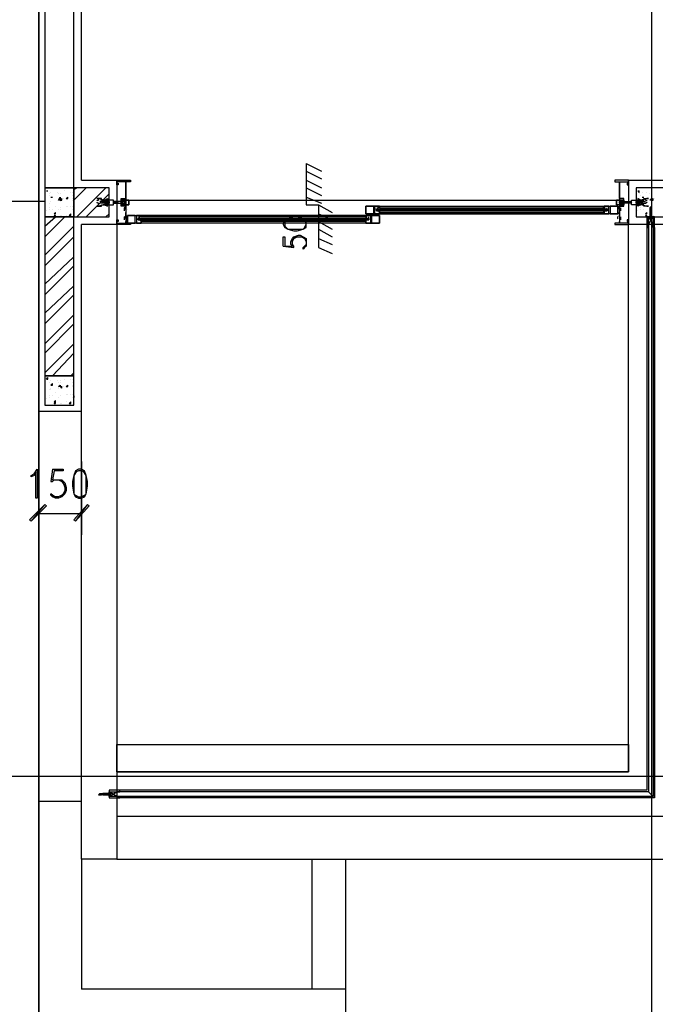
# Model space of a CAD drawing. Header units: millimetres. Extents: x 0 to 420, y 0 to 297.
# Tile 30 of 79: x 168 to 186, y 94 to 121. Entities that reach past the tile are written whole.
import ezdxf

# ---------------------------------------------------------------- set-up
doc = ezdxf.new("R2010")
doc.units = ezdxf.units.MM
doc.layers.add('FILL_000000', color=7, linetype='Continuous')
doc.layers.add('LINE_000000', color=7, linetype='Continuous')

msp = doc.modelspace()

# ---------------------------------------------------------------- hatches: boundary and pattern name
at = {"layer": 'FILL_000000'}
h = msp.add_hatch(color=7, dxfattribs=at)
h.dxf.hatch_style = 1
h.paths.add_polyline_path([(168.783, 107.569), (168.402, 107.103), (168.36, 107.146), (168.783, 107.569)])
h = msp.add_hatch(color=7, dxfattribs=at)
h.dxf.hatch_style = 1
h.paths.add_polyline_path([(168.825, 107.527), (168.783, 107.569), (168.402, 107.103), (168.825, 107.527)])
h = msp.add_hatch(color=7, dxfattribs=at)
h.dxf.hatch_style = 1
h.paths.add_polyline_path([(169.587, 107.146), (169.63, 107.103), (169.968, 107.569), (169.587, 107.146)])
h = msp.add_hatch(color=7, dxfattribs=at)
h.dxf.hatch_style = 1
h.paths.add_polyline_path([(169.63, 107.103), (169.968, 107.569), (170.011, 107.527), (169.63, 107.103)])

# ---------------------------------------------------------------- linework, layer by layer
at = {"layer": 'LINE_000000', "lineweight": 25}
for p, q in [((168.614, 220.599), (168.614, 67.691)), ((185.589, 213.402), (185.589, 67.691)), ((168.614, 99.356), (168.614, 184.023)), ((176.022, 117.009), (176.022, 115.866)), ((176.022, 117.009), (176.445, 116.798)), ((176.022, 116.798), (176.445, 116.586)), ((170.773, 116.544), (170.773, 116.544)), ((170.773, 116.501), (170.773, 116.501)), ((176.022, 116.544), (176.445, 116.332)), ((184.954, 116.544), (184.954, 115.316)), ((184.954, 116.544), (184.954, 116.544)), ((184.954, 116.501), (184.954, 116.501)), ((168.825, 116.247), (168.868, 116.247)), ((168.825, 116.247), (168.868, 116.247)), ((168.868, 116.247), (168.868, 116.247)), ((168.91, 116.163), (168.91, 116.163)), ((168.952, 116.205), (168.952, 116.205)), ((169.122, 116.205), (169.122, 116.205)), ((169.164, 116.163), (169.164, 116.163)), ((169.206, 116.163), (169.206, 116.163)), ((169.206, 116.163), (169.206, 116.163)), ((169.333, 116.247), (169.333, 116.247)), ((169.503, 116.205), (169.503, 116.205)), ((169.545, 116.205), (169.545, 116.205)), ((169.587, 116.29), (169.672, 116.332)), ((169.587, 115.993), (169.926, 116.332)), ((169.672, 115.528), (170.476, 116.332)), ((169.926, 115.528), (170.561, 116.163)), ((176.022, 116.332), (176.445, 116.12)), ((185.208, 116.247), (185.251, 116.247)), ((185.208, 116.247), (185.251, 116.205)), ((185.251, 116.205), (185.251, 116.247)), ((185.251, 116.163), (185.251, 116.163)), ((185.335, 116.205), (185.335, 116.205)), ((185.462, 116.205), (185.462, 116.205)), ((185.547, 116.163), (185.547, 116.163)), ((185.589, 116.163), (185.589, 116.163)), ((185.589, 116.163), (185.589, 116.163)), ((168.783, 115.951), (161.036, 115.951)), ((168.783, 115.951), (161.036, 115.951)), ((168.91, 116.12), (168.91, 116.12)), ((168.91, 115.909), (168.91, 115.909)), ((168.952, 116.078), (168.995, 116.078)), ((168.952, 116.078), (168.995, 116.078)), ((168.952, 115.951), (168.952, 115.951)), ((168.952, 115.951), (168.952, 115.951)), ((168.995, 116.078), (168.995, 116.078)), ((169.164, 115.993), (169.164, 115.993)), ((169.206, 115.993), (169.249, 116.036)), ((169.206, 115.993), (169.249, 115.993)), ((169.206, 115.951), (169.206, 115.951)), ((169.249, 115.993), (169.249, 116.036)), ((169.291, 116.036), (169.291, 116.036)), ((169.376, 116.036), (169.418, 116.078)), ((169.376, 116.036), (169.418, 116.036)), ((169.418, 116.036), (169.418, 116.078)), ((169.545, 116.12), (169.545, 116.12)), ((169.545, 116.036), (169.545, 116.036)), ((169.545, 115.993), (169.545, 115.993)), ((170.392, 115.951), (170.307, 115.951)), ((170.392, 115.909), (170.307, 115.909)), ((170.392, 115.909), (170.434, 115.951)), ((170.392, 115.951), (170.392, 115.951)), ((170.392, 115.909), (170.392, 115.909)), ((170.392, 115.909), (170.392, 115.909)), ((170.434, 115.951), (170.434, 115.951)), ((170.476, 115.951), (170.434, 115.951)), ((170.434, 115.909), (170.434, 115.909)), ((170.434, 115.909), (170.434, 115.909)), ((170.434, 115.909), (170.476, 115.909)), ((170.476, 115.909), (170.519, 115.951)), ((170.476, 115.951), (170.476, 115.951)), ((170.519, 115.951), (170.476, 115.951)), ((170.476, 115.951), (170.476, 115.951)), ((170.476, 115.951), (170.476, 115.951)), ((170.476, 115.909), (170.476, 115.909)), ((170.476, 115.909), (170.519, 115.909)), ((170.476, 115.909), (170.476, 115.909)), ((170.476, 115.909), (170.476, 115.909)), ((170.476, 115.909), (170.476, 115.909)), ((170.476, 115.909), (170.476, 115.909)), ((170.519, 115.951), (170.519, 115.951)), ((170.519, 115.951), (170.519, 115.951)), ((170.519, 115.951), (170.519, 115.951)), ((170.561, 115.951), (170.519, 115.951)), ((170.519, 115.909), (170.519, 115.909)), ((170.519, 115.909), (170.519, 115.909)), ((170.519, 115.909), (170.519, 115.909)), ((170.519, 115.909), (170.561, 115.909)), ((170.561, 115.951), (170.561, 115.951)), ((170.561, 115.951), (170.561, 115.951)), ((170.561, 115.909), (170.561, 115.909)), ((170.561, 115.909), (170.561, 115.909)), ((170.561, 115.909), (170.561, 115.909)), ((170.561, 115.909), (170.561, 115.909)), ((170.688, 115.909), (170.73, 115.951)), ((170.688, 115.951), (170.688, 115.951)), ((170.688, 115.951), (170.688, 115.951)), ((170.73, 115.951), (170.688, 115.951)), ((170.688, 115.951), (170.688, 115.951)), ((170.688, 115.909), (170.688, 115.909)), ((170.688, 115.909), (170.73, 115.909)), ((170.73, 115.951), (170.73, 115.951)), ((170.73, 115.951), (170.73, 115.951)), ((170.73, 115.951), (170.73, 115.951)), ((170.773, 115.951), (170.73, 115.951)), ((170.73, 115.909), (170.73, 115.909)), ((170.73, 115.909), (170.73, 115.909)), ((170.73, 115.909), (170.73, 115.909)), ((170.73, 115.909), (170.773, 115.909)), ((170.73, 115.909), (170.73, 115.909)), ((170.773, 115.951), (170.773, 115.951)), ((170.773, 115.909), (170.773, 115.909)), ((170.984, 115.866), (170.9, 115.993)), ((171.027, 115.866), (171.027, 115.866)), ((171.111, 115.993), (184.616, 115.993)), ((176.022, 116.078), (176.445, 115.909)), ((176.022, 115.866), (176.361, 115.866)), ((176.361, 115.866), (176.361, 114.681)), ((176.361, 115.866), (176.742, 115.655)), ((184.7, 115.866), (184.7, 115.866)), ((184.743, 115.866), (184.827, 115.993)), ((184.954, 115.951), (184.997, 115.951)), ((184.954, 115.951), (184.954, 115.951)), ((184.954, 115.909), (184.954, 115.909)), ((184.997, 115.909), (184.954, 115.909)), ((184.954, 115.909), (184.954, 115.909)), ((184.997, 115.951), (184.997, 115.951)), ((185.039, 115.909), (184.997, 115.951)), ((184.997, 115.951), (185.039, 115.951)), ((184.997, 115.951), (184.997, 115.951)), ((184.997, 115.951), (184.997, 115.951)), ((184.997, 115.909), (184.997, 115.909)), ((185.039, 115.909), (184.997, 115.909)), ((184.997, 115.909), (184.997, 115.909)), ((184.997, 115.909), (184.997, 115.909)), ((185.039, 115.951), (185.039, 115.951)), ((185.039, 115.951), (185.039, 115.951)), ((185.039, 115.951), (185.039, 115.951)), ((185.039, 115.909), (185.039, 115.909)), ((185.166, 115.951), (185.208, 115.951)), ((185.166, 115.951), (185.166, 115.951)), ((185.166, 115.951), (185.166, 115.951)), ((185.166, 115.909), (185.166, 115.909)), ((185.166, 115.909), (185.166, 115.909)), ((185.166, 115.909), (185.166, 115.909)), ((185.208, 115.909), (185.166, 115.909)), ((185.166, 115.909), (185.166, 115.909)), ((185.208, 115.951), (185.208, 115.951)), ((185.251, 115.909), (185.208, 115.951)), ((185.208, 115.951), (185.251, 115.951)), ((185.208, 115.951), (185.208, 115.951)), ((185.208, 115.951), (185.208, 115.951)), ((185.208, 115.909), (185.208, 115.909)), ((185.251, 115.909), (185.208, 115.909)), ((185.208, 115.909), (185.208, 115.909)), ((185.208, 115.909), (185.208, 115.909)), ((185.251, 115.951), (185.251, 115.951)), ((185.251, 115.951), (185.293, 115.951)), ((185.251, 115.951), (185.251, 115.951)), ((185.251, 115.951), (185.251, 115.951)), ((185.251, 115.909), (185.251, 115.909)), ((185.251, 115.909), (185.251, 115.909)), ((185.251, 115.909), (185.251, 115.909)), ((185.293, 115.909), (185.251, 115.909)), ((185.251, 115.909), (185.251, 115.909)), ((185.251, 115.909), (185.251, 115.909)), ((185.293, 116.12), (185.293, 116.12)), ((185.335, 115.909), (185.293, 115.951)), ((185.293, 115.951), (185.293, 115.951)), ((185.293, 115.909), (185.293, 115.909)), ((185.293, 115.909), (185.293, 115.909)), ((185.293, 115.909), (185.293, 115.909)), ((185.335, 116.078), (185.378, 116.078)), ((185.335, 116.078), (185.378, 116.078)), ((185.335, 115.951), (185.335, 115.951)), ((185.335, 115.951), (185.335, 115.951)), ((185.335, 115.951), (185.335, 115.951)), ((185.335, 115.951), (185.42, 115.951)), ((185.335, 115.909), (185.335, 115.909)), ((185.335, 115.909), (185.335, 115.909)), ((185.335, 115.909), (185.42, 115.909)), ((185.378, 116.078), (185.378, 116.078)), ((185.547, 115.993), (185.547, 115.993)), ((185.589, 115.993), (185.632, 116.036)), ((185.589, 115.993), (185.632, 115.993)), ((185.589, 115.951), (185.589, 115.951)), ((185.632, 115.993), (185.632, 116.036)), ((185.674, 116.036), (185.674, 116.036)), ((168.825, 115.697), (168.825, 115.697)), ((168.91, 115.782), (168.91, 115.782)), ((168.91, 115.739), (168.91, 115.739)), ((168.995, 115.739), (168.995, 115.739)), ((169.037, 115.612), (169.079, 115.655)), ((169.037, 115.612), (169.079, 115.612)), ((169.079, 115.824), (169.079, 115.824)), ((169.079, 115.612), (169.079, 115.655)), ((169.164, 115.739), (169.164, 115.739)), ((169.206, 115.782), (169.206, 115.782)), ((169.206, 115.739), (169.206, 115.739)), ((169.376, 115.824), (169.376, 115.824)), ((169.418, 115.824), (169.418, 115.824)), ((169.46, 115.57), (169.503, 115.612)), ((169.503, 115.824), (169.503, 115.824)), ((169.503, 115.57), (169.503, 115.612)), ((169.503, 115.612), (169.503, 115.612)), ((169.545, 115.824), (169.545, 115.824)), ((169.545, 115.824), (169.545, 115.824)), ((169.545, 115.739), (169.545, 115.739)), ((169.587, 115.739), (169.587, 115.782)), ((169.587, 115.739), (169.587, 115.739)), ((170.476, 115.528), (170.561, 115.612)), ((170.984, 115.697), (170.984, 115.782)), ((171.027, 115.782), (171.027, 115.824)), ((171.027, 115.739), (171.027, 115.739)), ((171.027, 115.739), (171.027, 115.739)), ((171.027, 115.697), (171.027, 115.697)), ((171.027, 115.697), (171.027, 115.697)), ((171.027, 115.697), (171.027, 115.697)), ((171.027, 115.528), (171.027, 115.655)), ((171.069, 115.739), (171.069, 115.739)), ((176.361, 115.612), (176.742, 115.443)), ((177.969, 115.739), (177.969, 115.739)), ((184.362, 115.739), (177.969, 115.739)), ((177.969, 115.697), (177.969, 115.697)), ((178.012, 115.782), (178.012, 115.782)), ((178.012, 115.739), (178.012, 115.739)), ((178.012, 115.739), (178.012, 115.739)), ((178.012, 115.739), (178.012, 115.739)), ((178.012, 115.697), (178.012, 115.697)), ((178.012, 115.697), (178.012, 115.697)), ((178.012, 115.697), (178.012, 115.697)), ((178.054, 115.824), (184.277, 115.824)), ((178.054, 115.782), (184.277, 115.782)), ((178.054, 115.782), (178.054, 115.782)), ((178.054, 115.739), (178.054, 115.739)), ((178.054, 115.739), (178.054, 115.739)), ((178.054, 115.697), (178.054, 115.697)), ((178.054, 115.697), (178.054, 115.697)), ((178.054, 115.655), (184.277, 115.655)), ((178.054, 115.655), (178.054, 115.655)), ((178.054, 115.612), (184.277, 115.612)), ((178.096, 115.782), (178.096, 115.782)), ((178.096, 115.697), (178.096, 115.697)), ((184.235, 115.782), (184.235, 115.782)), ((184.235, 115.697), (184.235, 115.697)), ((184.277, 115.782), (184.277, 115.782)), ((184.277, 115.739), (184.277, 115.739)), ((184.277, 115.739), (184.277, 115.739)), ((184.277, 115.697), (184.277, 115.697)), ((184.277, 115.697), (184.277, 115.697)), ((184.277, 115.655), (184.277, 115.655)), ((184.319, 115.782), (184.319, 115.782)), ((184.319, 115.739), (184.319, 115.739)), ((184.319, 115.739), (184.319, 115.739)), ((184.319, 115.739), (184.319, 115.739)), ((184.319, 115.697), (184.319, 115.697)), ((184.319, 115.697), (184.319, 115.697)), ((184.319, 115.697), (184.319, 115.697)), ((184.362, 115.739), (184.362, 115.739)), ((184.362, 115.697), (184.362, 115.697)), ((184.658, 115.739), (184.658, 115.739)), ((184.7, 115.782), (184.7, 115.824)), ((184.7, 115.739), (184.7, 115.739)), ((184.7, 115.739), (184.7, 115.739)), ((184.7, 115.697), (184.7, 115.697)), ((184.7, 115.697), (184.7, 115.697)), ((184.7, 115.697), (184.7, 115.697)), ((184.7, 115.528), (184.7, 115.655)), ((184.743, 115.697), (184.743, 115.782)), ((185.208, 115.697), (185.208, 115.697)), ((185.293, 115.782), (185.293, 115.782)), ((185.293, 115.739), (185.293, 115.739)), ((185.378, 115.739), (185.378, 115.739)), ((185.42, 115.612), (185.462, 115.655)), ((185.42, 115.612), (185.462, 115.612)), ((185.462, 115.824), (185.462, 115.824)), ((185.462, 115.612), (185.462, 115.655)), ((185.547, 115.782), (185.547, 115.739)), ((185.547, 115.739), (185.547, 115.739)), ((185.547, 115.655), (185.547, 115.655)), ((185.547, 115.655), (185.547, 115.528)), ((185.589, 115.782), (185.589, 115.739)), ((185.589, 115.782), (185.589, 115.782)), ((185.589, 115.739), (185.589, 115.739)), ((168.783, 115.274), (169.079, 115.528)), ((168.783, 114.977), (169.333, 115.528)), ((169.037, 115.57), (169.079, 115.57)), ((169.037, 115.57), (169.079, 115.528)), ((169.079, 115.528), (169.079, 115.57)), ((169.206, 115.57), (169.206, 115.57)), ((169.249, 115.57), (169.249, 115.57)), ((169.376, 115.57), (169.376, 115.57)), ((169.46, 115.57), (169.503, 115.57)), ((170.773, 115.358), (170.773, 115.358)), ((170.773, 115.358), (170.773, 115.358)), ((170.773, 115.358), (170.773, 115.358)), ((170.773, 115.358), (170.773, 115.358)), ((170.773, 115.316), (170.773, 97.748)), ((170.984, 115.443), (170.984, 115.528)), ((171.027, 115.528), (171.027, 115.528)), ((171.027, 115.485), (171.027, 115.485)), ((171.027, 115.443), (171.027, 115.443)), ((171.027, 115.443), (171.027, 115.443)), ((171.027, 115.443), (171.027, 115.443)), ((171.069, 115.485), (171.069, 115.485)), ((171.365, 115.485), (171.365, 115.485)), ((171.365, 115.443), (171.365, 115.443)), ((171.365, 115.443), (177.758, 115.443)), ((171.408, 115.528), (171.408, 115.528)), ((171.408, 115.485), (171.408, 115.485)), ((171.408, 115.485), (171.408, 115.485)), ((171.408, 115.443), (171.408, 115.443)), ((171.408, 115.443), (171.408, 115.443)), ((171.408, 115.443), (171.408, 115.443)), ((177.673, 115.57), (171.45, 115.57)), ((171.45, 115.528), (171.45, 115.528)), ((171.45, 115.528), (171.45, 115.528)), ((177.673, 115.528), (171.45, 115.528)), ((171.45, 115.485), (171.45, 115.485)), ((171.45, 115.443), (171.45, 115.443)), ((171.45, 115.443), (171.45, 115.443)), ((171.45, 115.401), (171.45, 115.401)), ((177.673, 115.401), (171.45, 115.401)), ((177.673, 115.358), (171.45, 115.358)), ((171.492, 115.528), (171.492, 115.528)), ((171.492, 115.443), (171.492, 115.443)), ((176.361, 115.401), (176.742, 115.189)), ((177.631, 115.528), (177.631, 115.528)), ((177.631, 115.443), (177.631, 115.443)), ((177.673, 115.528), (177.673, 115.528)), ((177.673, 115.528), (177.673, 115.528)), ((177.673, 115.485), (177.673, 115.485)), ((177.673, 115.443), (177.673, 115.443)), ((177.673, 115.443), (177.673, 115.443)), ((177.673, 115.401), (177.673, 115.401)), ((177.715, 115.528), (177.715, 115.528)), ((177.715, 115.485), (177.715, 115.485)), ((177.715, 115.485), (177.715, 115.485)), ((177.715, 115.443), (177.715, 115.443)), ((177.715, 115.443), (177.715, 115.443)), ((177.715, 115.443), (177.715, 115.443)), ((177.758, 115.485), (177.758, 115.485)), ((177.758, 115.443), (177.758, 115.443)), ((184.658, 115.485), (184.658, 115.485)), ((184.7, 115.528), (184.7, 115.528)), ((184.7, 115.485), (184.7, 115.485)), ((184.7, 115.443), (184.7, 115.443)), ((184.7, 115.443), (184.7, 115.443)), ((184.7, 115.443), (184.7, 115.443)), ((184.743, 115.443), (184.743, 115.528)), ((184.954, 115.358), (184.954, 115.358)), ((184.954, 115.358), (184.954, 115.358)), ((184.954, 115.358), (184.954, 115.358)), ((184.954, 115.358), (184.954, 115.358)), ((185.462, 115.316), (184.954, 115.316)), ((185.42, 115.57), (185.462, 115.57)), ((185.42, 115.57), (185.462, 115.528)), ((185.462, 115.528), (185.462, 115.57)), ((185.505, 115.316), (185.505, 115.316)), ((185.547, 115.528), (185.632, 115.528)), ((185.547, 115.528), (185.547, 115.528)), ((185.547, 115.528), (185.632, 115.528)), ((185.547, 115.528), (185.589, 115.528)), ((185.547, 115.485), (185.547, 115.485)), ((185.547, 115.485), (185.547, 115.485)), ((185.547, 115.485), (185.589, 115.485)), ((185.547, 115.485), (185.547, 115.443)), ((185.589, 115.57), (185.589, 115.57)), ((185.589, 115.528), (185.589, 115.528)), ((185.589, 115.485), (185.589, 115.485)), ((185.589, 115.485), (185.589, 115.485)), ((185.589, 115.485), (185.589, 115.485)), ((185.589, 115.485), (185.589, 115.485)), ((185.589, 115.485), (185.589, 115.443)), ((185.589, 115.485), (185.589, 115.485)), ((185.632, 115.57), (185.632, 115.57)), ((185.632, 115.528), (185.632, 115.528)), ((185.632, 115.316), (185.632, 115.316)), ((168.783, 114.469), (169.587, 115.274)), ((176.361, 115.189), (176.742, 114.977)), ((185.505, 115.274), (185.505, 115.274)), ((185.505, 115.231), (185.505, 115.231)), ((185.632, 115.231), (185.632, 115.231)), ((168.783, 114.173), (169.587, 114.977)), ((176.361, 114.935), (176.742, 114.766)), ((175.387, 114.723), (175.683, 114.681)), ((176.361, 114.681), (176.742, 114.512)), ((168.783, 113.665), (169.587, 114.427)), ((168.783, 113.369), (169.587, 114.173)), ((168.783, 112.861), (169.587, 113.623)), ((168.783, 112.564), (169.587, 113.369)), ((168.783, 112.014), (169.587, 112.818)), ((168.783, 111.76), (169.587, 112.564)), ((168.783, 111.21), (169.587, 112.014)), ((168.995, 111.125), (169.587, 111.76)), ((168.825, 111.04), (168.868, 111.083)), ((168.825, 111.04), (168.868, 111.04)), ((168.868, 111.04), (168.868, 111.083)), ((168.91, 110.956), (168.91, 110.956)), ((168.91, 110.956), (168.91, 110.956)), ((168.952, 110.998), (168.952, 110.998)), ((169.122, 110.998), (169.122, 110.998)), ((169.164, 110.956), (169.164, 110.956)), ((169.206, 110.998), (169.206, 110.998)), ((169.206, 110.956), (169.206, 110.956)), ((169.333, 111.04), (169.333, 111.04)), ((169.503, 111.125), (169.587, 111.21)), ((169.503, 111.04), (169.503, 111.04)), ((169.545, 111.04), (169.545, 111.04)), ((169.545, 110.956), (169.545, 110.956)), ((168.91, 110.744), (168.91, 110.744)), ((168.952, 110.871), (168.995, 110.913)), ((168.952, 110.871), (168.995, 110.871)), ((168.952, 110.786), (168.952, 110.786)), ((168.952, 110.744), (168.952, 110.744)), ((168.995, 110.871), (168.995, 110.913)), ((169.164, 110.786), (169.164, 110.786)), ((169.206, 110.829), (169.249, 110.829)), ((169.206, 110.829), (169.249, 110.786)), ((169.206, 110.786), (169.206, 110.786)), ((169.249, 110.786), (169.249, 110.829)), ((169.291, 110.829), (169.291, 110.829)), ((169.376, 110.829), (169.418, 110.871)), ((169.376, 110.829), (169.418, 110.829)), ((169.418, 110.829), (169.418, 110.871)), ((169.545, 110.871), (169.545, 110.871)), ((169.545, 110.829), (169.545, 110.829)), ((168.825, 110.49), (168.825, 110.49)), ((168.91, 110.575), (168.91, 110.575)), ((168.91, 110.532), (168.91, 110.532)), ((168.995, 110.575), (168.995, 110.575)), ((169.037, 110.405), (169.079, 110.448)), ((169.037, 110.405), (169.079, 110.405)), ((169.037, 110.363), (169.079, 110.405)), ((169.079, 110.659), (169.079, 110.659)), ((169.079, 110.405), (169.079, 110.448)), ((169.079, 110.363), (169.079, 110.405)), ((169.164, 110.532), (169.164, 110.532)), ((169.206, 110.575), (169.206, 110.575)), ((169.206, 110.575), (169.206, 110.575)), ((169.376, 110.617), (169.376, 110.617)), ((169.376, 110.405), (169.376, 110.405)), ((169.418, 110.617), (169.418, 110.617)), ((169.46, 110.363), (169.503, 110.405)), ((169.503, 110.617), (169.503, 110.617)), ((169.503, 110.363), (169.503, 110.405)), ((169.503, 110.405), (169.503, 110.405)), ((169.545, 110.617), (169.545, 110.617)), ((169.545, 110.617), (169.545, 110.617)), ((169.545, 110.532), (169.545, 110.532)), ((169.587, 110.575), (169.587, 110.575)), ((169.587, 110.575), (169.587, 110.532)), ((168.614, 110.151), (169.799, 110.151)), ((169.037, 110.363), (169.079, 110.363)), ((169.206, 110.363), (169.206, 110.363)), ((169.249, 110.363), (169.249, 110.363)), ((169.46, 110.363), (169.503, 110.363)), ((168.614, 108.754), (168.614, 106.722)), ((168.995, 108.543), (168.952, 108.204)), ((169.799, 108.754), (169.799, 106.722)), ((168.614, 107.315), (169.799, 107.315)), ((229.277, 100.034), (147.447, 100.034)), ((170.307, 99.568), (170.349, 99.568)), ((170.307, 99.526), (170.349, 99.526)), ((170.392, 99.526), (170.392, 99.526)), ((170.392, 99.526), (170.561, 99.526)), ((170.561, 99.526), (170.561, 99.568)), ((170.561, 99.568), (170.561, 99.568)), ((170.561, 99.526), (170.561, 99.568)), ((170.561, 99.526), (170.561, 99.526)), ((170.561, 99.526), (170.561, 99.526)), ((170.561, 99.526), (170.603, 99.526)), ((170.603, 99.568), (170.603, 99.568)), ((170.603, 99.568), (170.603, 99.568)), ((170.603, 99.568), (170.603, 99.568)), ((170.603, 99.568), (170.603, 99.526)), ((170.603, 99.526), (170.603, 99.526)), ((170.603, 99.526), (170.603, 99.526)), ((170.603, 99.526), (170.603, 99.526)), ((170.603, 99.526), (170.603, 99.526)), ((170.773, 99.61), (170.773, 99.61)), ((170.857, 99.61), (170.857, 99.61)), ((185.505, 99.61), (185.632, 99.483)), ((168.614, 99.356), (169.799, 99.356)), ((170.773, 99.483), (170.773, 99.483)), ((170.857, 99.483), (170.857, 99.483)), ((170.773, 98.933), (186.182, 98.933)), ((170.773, 97.748), (169.799, 97.748)), ((169.799, 97.748), (169.799, 94.149)), ((176.191, 94.149), (176.191, 97.748)), ((177.123, 94.149), (177.123, 97.748))]:
    msp.add_line(p, q, dxfattribs=at)
for points in [[(169.799, 116.544), (169.799, 144.23), (176.615, 144.23), (176.615, 145.203), (169.799, 145.203), (169.799, 154.813), (188.976, 154.813), (188.976, 145.203), (182.16, 145.203), (182.16, 144.23)], [(169.799, 116.544), (170.773, 116.544), (170.773, 115.316), (169.799, 115.316)], [(171.027, 115.824), (170.9, 115.824), (170.9, 116.036), (171.027, 116.036), (171.027, 116.501), (170.773, 116.501), (170.773, 116.459), (170.815, 116.459), (170.815, 116.417), (170.773, 116.417), (170.773, 116.544), (171.154, 116.544), (171.154, 116.501), (171.027, 116.501), (171.027, 115.993), (170.9, 115.993), (170.9, 115.951), (170.9, 115.866), (171.027, 115.866), (171.027, 115.739), (171.027, 115.782), (171.027, 115.697), (171.027, 115.528), (171.027, 115.443), (171.027, 115.358), (171.154, 115.358), (171.154, 115.316), (170.773, 115.316), (170.773, 115.443), (170.815, 115.443), (170.815, 115.401), (170.773, 115.401), (170.773, 115.358), (171.027, 115.358), (171.027, 115.401)], [(170.773, 116.501), (170.773, 116.544), (170.773, 116.501), (170.773, 116.544), (170.773, 116.501), (170.773, 116.544)], [(184.7, 115.824), (184.827, 115.824), (184.827, 116.036), (184.7, 116.036), (184.7, 116.501), (184.954, 116.501), (184.954, 116.459), (184.912, 116.459), (184.912, 116.417), (184.954, 116.417), (184.954, 116.544), (184.573, 116.544), (184.573, 116.501), (184.7, 116.501), (184.7, 115.993), (184.827, 115.993), (184.827, 115.951), (184.827, 115.866), (184.7, 115.866), (184.7, 115.739), (184.7, 115.782), (184.7, 115.697), (184.7, 115.528), (184.7, 115.443), (184.7, 115.358), (184.573, 115.358), (184.573, 115.316), (184.954, 115.316), (184.954, 115.443), (184.912, 115.443), (184.912, 115.401), (184.954, 115.401), (184.954, 115.358), (184.7, 115.358), (184.7, 115.401)], [(184.954, 116.544), (186.182, 116.544), (186.182, 115.316), (185.674, 115.316)], [(184.954, 116.501), (184.954, 116.544), (184.954, 116.501), (184.954, 116.544), (184.954, 116.501), (184.954, 116.544)], [(170.281, 115.993), (170.273, 115.993), (170.264, 115.991), (170.256, 115.989), (170.248, 115.986), (170.24, 115.983), (170.233, 115.979), (170.226, 115.974), (170.219, 115.969)], [(170.219, 115.933), (170.226, 115.928), (170.233, 115.923), (170.24, 115.919), (170.248, 115.916), (170.256, 115.913), (170.264, 115.911), (170.273, 115.909), (170.281, 115.909)], [(170.434, 115.951), (170.392, 115.951), (170.392, 115.909), (170.392, 115.951)], [(170.434, 115.909), (170.392, 115.909), (170.434, 115.951)], [(170.434, 115.909), (170.434, 115.951), (170.434, 115.909), (170.476, 115.951)], [(170.561, 115.909), (170.561, 115.951), (170.519, 115.909), (170.561, 115.951)], [(170.73, 115.909), (170.73, 115.951), (170.688, 115.909)], [(170.773, 115.951), (170.773, 115.909), (170.773, 115.951), (170.73, 115.909), (170.73, 115.951)], [(170.815, 115.951), (170.773, 115.909), (170.9, 115.909), (170.9, 115.951), (170.815, 115.951), (170.773, 115.951)], [(170.9, 115.866), (170.9, 115.993), (170.984, 115.993), (170.984, 115.866), (170.9, 115.866), (170.984, 115.993)], [(184.827, 115.866), (184.827, 115.993), (184.743, 115.993), (184.743, 115.866), (184.827, 115.866), (184.743, 115.993)], [(184.912, 115.951), (184.954, 115.909), (184.827, 115.909), (184.827, 115.951), (184.912, 115.951), (184.954, 115.951)], [(184.954, 115.951), (184.954, 115.909), (184.954, 115.951), (184.997, 115.909), (184.997, 115.951)], [(184.997, 115.909), (184.997, 115.951), (185.039, 115.909)], [(185.166, 115.909), (185.166, 115.951), (185.208, 115.909), (185.166, 115.951)], [(185.293, 115.909), (185.293, 115.951), (185.293, 115.909), (185.251, 115.951)], [(185.293, 115.951), (185.335, 115.951), (185.335, 115.909), (185.335, 115.951)], [(185.293, 115.909), (185.335, 115.909), (185.293, 115.951)], [(185.466, 115.969), (185.459, 115.974), (185.452, 115.979), (185.444, 115.983), (185.437, 115.986), (185.428, 115.989), (185.42, 115.991), (185.412, 115.993), (185.403, 115.993)], [(185.403, 115.909), (185.412, 115.909), (185.42, 115.911), (185.428, 115.913), (185.437, 115.916), (185.444, 115.919), (185.452, 115.923), (185.459, 115.928), (185.466, 115.933)], [(170.995, 115.796), (170.99, 115.787), (170.987, 115.779), (170.985, 115.77), (170.984, 115.761), (170.985, 115.751), (170.987, 115.742), (170.99, 115.734), (170.995, 115.725)], [(170.988, 115.782), (170.986, 115.777), (170.985, 115.771), (170.985, 115.766), (170.984, 115.761), (170.985, 115.755), (170.985, 115.75), (170.986, 115.744), (170.988, 115.739)], [(177.929, 115.784), (177.928, 115.778), (177.927, 115.772), (177.927, 115.766), (177.927, 115.761), (177.927, 115.754), (177.927, 115.748), (177.928, 115.743), (177.929, 115.737)], [(177.984, 115.782), (177.992, 115.782), (177.999, 115.782), (178.007, 115.784), (178.014, 115.786), (178.021, 115.789), (178.027, 115.793), (178.033, 115.798), (178.039, 115.804)], [(178.039, 115.675), (178.033, 115.68), (178.027, 115.685), (178.021, 115.689), (178.014, 115.693), (178.007, 115.695), (177.999, 115.696), (177.992, 115.697), (177.984, 115.697)], [(184.25, 115.804), (184.255, 115.798), (184.261, 115.793), (184.268, 115.789), (184.275, 115.786), (184.282, 115.784), (184.289, 115.782), (184.297, 115.782), (184.305, 115.782)], [(184.305, 115.697), (184.297, 115.697), (184.289, 115.696), (184.282, 115.695), (184.275, 115.693), (184.268, 115.689), (184.261, 115.685), (184.255, 115.68), (184.25, 115.675)], [(184.36, 115.737), (184.361, 115.743), (184.361, 115.748), (184.362, 115.754), (184.362, 115.761), (184.362, 115.766), (184.361, 115.772), (184.361, 115.778), (184.36, 115.784)], [(184.647, 115.725), (184.652, 115.734), (184.655, 115.742), (184.657, 115.751), (184.658, 115.761), (184.657, 115.77), (184.655, 115.779), (184.652, 115.787), (184.647, 115.796)], [(184.654, 115.739), (184.656, 115.744), (184.657, 115.75), (184.658, 115.755), (184.658, 115.761), (184.658, 115.766), (184.657, 115.771), (184.656, 115.777), (184.654, 115.782)], [(185.547, 115.697), (185.589, 115.697), (185.547, 115.655), (185.589, 115.697)], [(185.547, 115.655), (185.547, 115.528), (185.589, 115.528), (185.589, 115.655), (185.589, 115.528)], [(185.547, 115.655), (185.589, 115.655), (185.547, 115.612), (185.589, 115.655)], [(185.547, 115.612), (185.589, 115.612), (185.547, 115.57), (185.589, 115.612)], [(169.799, 97.748), (169.799, 110.151), (169.799, 115.316)], [(170.773, 100.161), (184.954, 100.161), (184.954, 115.316)], [(185.505, 115.316), (185.505, 99.61), (170.773, 99.61)], [(185.632, 115.316), (185.632, 99.483), (170.773, 99.483)], [(170.773, 97.748), (187.367, 97.748), (187.367, 115.316)], [(170.995, 115.542), (170.99, 115.533), (170.987, 115.525), (170.985, 115.516), (170.984, 115.506), (170.985, 115.497), (170.987, 115.488), (170.99, 115.48), (170.995, 115.471)], [(170.988, 115.528), (170.986, 115.523), (170.985, 115.517), (170.985, 115.512), (170.984, 115.506), (170.985, 115.501), (170.985, 115.496), (170.986, 115.49), (170.988, 115.485)], [(171.325, 115.53), (171.324, 115.524), (171.323, 115.518), (171.323, 115.513), (171.323, 115.506), (171.323, 115.5), (171.323, 115.495), (171.324, 115.489), (171.325, 115.483)], [(171.38, 115.528), (171.388, 115.528), (171.395, 115.528), (171.403, 115.53), (171.41, 115.532), (171.417, 115.535), (171.423, 115.539), (171.429, 115.544), (171.435, 115.55)], [(171.435, 115.421), (171.429, 115.426), (171.423, 115.431), (171.417, 115.435), (171.41, 115.439), (171.403, 115.441), (171.395, 115.442), (171.388, 115.443), (171.38, 115.443)], [(176.022, 115.401), (175.937, 115.443), (175.768, 115.485), (175.683, 115.485), (175.514, 115.443), (175.429, 115.401)], [(175.429, 115.443), (175.429, 115.358), (175.429, 115.316), (175.429, 115.231)], [(175.98, 115.231), (176.022, 115.316), (176.022, 115.358), (175.98, 115.443)], [(177.646, 115.55), (177.651, 115.544), (177.657, 115.539), (177.664, 115.535), (177.671, 115.532), (177.678, 115.53), (177.685, 115.528), (177.693, 115.528), (177.701, 115.528)], [(177.701, 115.443), (177.693, 115.443), (177.685, 115.442), (177.678, 115.441), (177.671, 115.439), (177.664, 115.435), (177.657, 115.431), (177.651, 115.426), (177.646, 115.421)], [(177.756, 115.483), (177.757, 115.489), (177.757, 115.495), (177.758, 115.5), (177.758, 115.506), (177.758, 115.513), (177.757, 115.518), (177.757, 115.524), (177.756, 115.53)], [(184.647, 115.471), (184.652, 115.48), (184.655, 115.488), (184.657, 115.497), (184.658, 115.506), (184.657, 115.516), (184.655, 115.525), (184.652, 115.533), (184.647, 115.542)], [(184.654, 115.485), (184.656, 115.49), (184.657, 115.496), (184.658, 115.501), (184.658, 115.506), (184.658, 115.512), (184.657, 115.517), (184.656, 115.523), (184.654, 115.528)], [(185.505, 115.528), (185.632, 115.316), (185.505, 115.316), (185.632, 115.528)], [(185.505, 115.274), (185.505, 115.231), (185.505, 115.274), (185.505, 115.316)], [(185.547, 115.57), (185.589, 115.57), (185.547, 115.528), (185.589, 115.57)], [(185.589, 115.443), (185.589, 115.485), (185.547, 115.485), (185.547, 115.443)], [(185.462, 115.231), (185.462, 99.653), (170.857, 99.653)], [(185.674, 115.231), (185.674, 99.441), (170.857, 99.441)], [(175.429, 115.274), (175.514, 115.189), (175.683, 115.189), (175.768, 115.189), (175.937, 115.189), (176.022, 115.274)], [(175.387, 114.723), (175.387, 114.977), (175.429, 114.977), (175.429, 114.723), (175.641, 114.723), (175.599, 114.766), (175.599, 114.85), (175.641, 114.935), (175.683, 114.977), (175.81, 115.02), (175.853, 115.02), (175.937, 114.977), (176.022, 114.935), (176.022, 114.85), (176.022, 114.766), (176.022, 114.723), (175.98, 114.681), (175.937, 114.639), (175.937, 114.681)], [(175.683, 114.681), (175.683, 114.723), (175.641, 114.766), (175.641, 114.85), (175.683, 114.935), (175.768, 114.977)], [(175.641, 114.893), (175.683, 114.977), (175.81, 114.977), (175.853, 114.977), (175.937, 114.977), (176.022, 114.893)], [(175.895, 114.977), (175.98, 114.935), (176.022, 114.85), (176.022, 114.766), (175.98, 114.723), (175.937, 114.681), (176.022, 114.766)], [(168.995, 108.543), (169.291, 108.543), (169.291, 108.5), (169.037, 108.5), (168.995, 108.246), (169.079, 108.246), (169.164, 108.246), (169.249, 108.246), (169.333, 108.162), (169.376, 108.035), (169.376, 107.95), (169.333, 107.865), (169.249, 107.781), (169.164, 107.738), (169.079, 107.738), (168.995, 107.781), (168.952, 107.823), (168.952, 107.865)], [(169.672, 108.5), (169.587, 108.373), (169.587, 108.204), (169.587, 108.077), (169.587, 107.865), (169.672, 107.781)], [(169.884, 108.458), (169.799, 108.5), (169.714, 108.5), (169.63, 108.458)], [(169.841, 107.781), (169.926, 107.865), (169.926, 108.077), (169.926, 108.204), (169.926, 108.373), (169.841, 108.5)], [(168.952, 108.204), (168.995, 108.204), (169.037, 108.246), (169.164, 108.246), (169.249, 108.204), (169.333, 108.077)], [(169.206, 108.246), (169.291, 108.162), (169.333, 108.035), (169.333, 107.95), (169.291, 107.865), (169.206, 107.781)], [(169.333, 107.908), (169.249, 107.823), (169.164, 107.781), (169.079, 107.781), (168.995, 107.823), (168.952, 107.865), (169.037, 107.781)], [(169.63, 107.823), (169.714, 107.781), (169.799, 107.781), (169.884, 107.823)], [(170.603, 99.526), (170.603, 99.568), (170.561, 99.568), (170.561, 99.526), (170.392, 99.526)], [(170.392, 99.568), (170.392, 99.526), (170.392, 99.568), (170.434, 99.526), (170.392, 99.526)], [(170.434, 99.526), (170.434, 99.568), (170.476, 99.526), (170.434, 99.568)], [(170.476, 99.526), (170.476, 99.568), (170.519, 99.526), (170.476, 99.568)], [(170.519, 99.526), (170.519, 99.568), (170.561, 99.526), (170.519, 99.568)], [(170.561, 99.483), (170.773, 99.61), (170.773, 99.483), (170.561, 99.61)], [(170.603, 99.526), (170.561, 99.526), (170.561, 99.568), (170.603, 99.568)], [(177.123, 93.218), (168.614, 93.218), (168.614, 99.356)], [(177.123, 93.218), (177.123, 94.149), (169.799, 94.149)]]:
    msp.add_lwpolyline(points, dxfattribs=at)
for points in [[(168.783, 116.332), (169.587, 116.332), (169.587, 144.314), (168.783, 144.314), (168.783, 116.332)], [(169.587, 116.332), (168.783, 116.332), (168.783, 115.528), (169.587, 115.528), (169.587, 116.332)], [(169.587, 116.332), (169.587, 115.528), (170.561, 115.528), (170.561, 116.332), (169.587, 116.332)], [(185.97, 116.332), (185.166, 116.332), (185.166, 115.528), (185.97, 115.528), (185.97, 116.332)], [(169.164, 115.993), (169.206, 116.078), (169.206, 115.993), (169.164, 115.993)], [(170.561, 115.909), (170.265, 115.824), (170.222, 115.824), (170.307, 115.824), (170.349, 115.824), (170.349, 115.866), (170.392, 115.866), (170.434, 115.866), (170.476, 115.866), (170.519, 115.909), (170.519, 115.866), (170.561, 115.866), (170.688, 115.866), (170.688, 115.993), (170.561, 115.993), (170.519, 115.993), (170.519, 115.951), (170.476, 115.993), (170.434, 115.993), (170.392, 115.993), (170.349, 115.993), (170.349, 116.036), (170.307, 116.036), (170.222, 116.036), (170.265, 116.036), (170.561, 115.951), (170.561, 115.909)], [(170.434, 115.993), (170.519, 116.036), (170.519, 115.993), (170.434, 115.993)], [(170.434, 115.866), (170.519, 115.824), (170.519, 115.866), (170.434, 115.866)], [(170.476, 115.951), (170.476, 115.909), (170.476, 115.951)], [(170.519, 115.951), (170.519, 115.909), (170.519, 115.951)], [(171.027, 115.866), (170.984, 115.866), (170.984, 115.909), (171.027, 115.909), (171.027, 115.951), (170.984, 115.951), (170.984, 115.993), (171.027, 115.993), (171.111, 115.993), (171.111, 115.866), (171.027, 115.866)], [(171.027, 115.993), (171.027, 115.866), (171.111, 115.866), (171.111, 115.993), (171.027, 115.993)], [(184.7, 115.866), (184.743, 115.866), (184.743, 115.909), (184.7, 115.909), (184.7, 115.951), (184.743, 115.951), (184.743, 115.993), (184.7, 115.993), (184.616, 115.993), (184.616, 115.866), (184.7, 115.866)], [(184.7, 115.993), (184.7, 115.866), (184.616, 115.866), (184.616, 115.993), (184.7, 115.993)], [(185.166, 115.909), (185.462, 115.824), (185.505, 115.824), (185.42, 115.824), (185.378, 115.824), (185.378, 115.866), (185.335, 115.866), (185.293, 115.866), (185.251, 115.866), (185.208, 115.909), (185.208, 115.866), (185.166, 115.866), (185.039, 115.866), (185.039, 115.993), (185.166, 115.993), (185.208, 115.993), (185.208, 115.951), (185.251, 115.993), (185.293, 115.993), (185.335, 115.993), (185.378, 115.993), (185.378, 116.036), (185.42, 116.036), (185.505, 116.036), (185.462, 116.036), (185.166, 115.951), (185.166, 115.909)], [(185.293, 115.993), (185.208, 116.036), (185.208, 115.993), (185.293, 115.993)], [(185.208, 115.951), (185.208, 115.909), (185.208, 115.951)], [(185.293, 115.866), (185.208, 115.824), (185.208, 115.866), (185.293, 115.866)], [(185.251, 115.951), (185.251, 115.909), (185.251, 115.951)], [(185.547, 115.993), (185.589, 116.036), (185.589, 115.993), (185.547, 115.993)], [(177.927, 115.612), (177.927, 115.824), (178.054, 115.824), (178.054, 115.782), (178.054, 115.824), (177.673, 115.824), (177.673, 115.612), (178.054, 115.612), (178.054, 115.697), (178.054, 115.655), (178.054, 115.612), (177.927, 115.612)], [(177.885, 115.824), (177.885, 115.612), (177.673, 115.612), (177.673, 115.824), (177.885, 115.824)], [(177.969, 115.739), (184.362, 115.739), (177.969, 115.739)], [(177.969, 115.697), (177.969, 115.739), (184.362, 115.739), (184.362, 115.697), (177.969, 115.697)], [(177.969, 115.697), (184.362, 115.697), (177.969, 115.697)], [(184.404, 115.612), (184.404, 115.824), (184.277, 115.824), (184.277, 115.782), (184.277, 115.824), (184.658, 115.824), (184.658, 115.612), (184.277, 115.612), (184.277, 115.697), (184.277, 115.655), (184.277, 115.612), (184.404, 115.612)], [(184.446, 115.824), (184.446, 115.612), (184.658, 115.612), (184.658, 115.824), (184.446, 115.824)], [(185.589, 115.824), (185.547, 115.782), (185.589, 115.782), (185.589, 115.824)], [(185.547, 115.655), (185.589, 115.697), (185.589, 115.655), (185.589, 115.739), (185.547, 115.739), (185.547, 115.655)], [(168.783, 111.125), (169.587, 111.125), (169.587, 115.528), (168.783, 115.528), (168.783, 111.125)], [(170.773, 115.358), (170.773, 115.316), (170.773, 115.358)], [(170.773, 115.316), (170.773, 115.358), (170.773, 115.316)], [(170.773, 115.358), (170.773, 115.316), (170.773, 115.358)], [(170.773, 115.316), (170.773, 115.358), (170.773, 115.316)], [(171.323, 115.57), (171.323, 115.358), (171.45, 115.358), (171.45, 115.401), (171.45, 115.443), (171.45, 115.358), (171.069, 115.358), (171.069, 115.57), (171.45, 115.57), (171.45, 115.528), (171.45, 115.57), (171.323, 115.57)], [(171.281, 115.358), (171.281, 115.57), (171.069, 115.57), (171.069, 115.358), (171.281, 115.358)], [(177.758, 115.485), (171.365, 115.485), (177.758, 115.485), (171.365, 115.485), (177.758, 115.485)], [(177.758, 115.485), (177.758, 115.443), (171.365, 115.443), (171.365, 115.485), (177.758, 115.485)], [(175.387, 115.316), (175.429, 115.231), (175.514, 115.189), (175.683, 115.147), (175.768, 115.147), (175.937, 115.189), (176.022, 115.231), (176.022, 115.316), (176.022, 115.358), (176.022, 115.443), (175.937, 115.485), (175.768, 115.528), (175.683, 115.528), (175.514, 115.485), (175.429, 115.443), (175.387, 115.358), (175.387, 115.316)], [(177.8, 115.57), (177.8, 115.358), (177.673, 115.358), (177.673, 115.401), (177.673, 115.443), (177.673, 115.358), (178.054, 115.358), (178.054, 115.57), (177.673, 115.57), (177.673, 115.528), (177.673, 115.57), (177.8, 115.57)], [(177.842, 115.358), (177.842, 115.57), (178.054, 115.57), (178.054, 115.358), (177.842, 115.358)], [(184.954, 115.358), (184.954, 115.316), (184.954, 115.358)], [(184.954, 115.316), (184.954, 115.358), (184.954, 115.316)], [(184.954, 115.358), (184.954, 115.316), (184.954, 115.358)], [(184.954, 115.316), (184.954, 115.358), (184.954, 115.316)], [(185.674, 115.231), (185.674, 115.528), (185.462, 115.528), (185.462, 115.231), (185.505, 115.231), (185.505, 115.528), (185.632, 115.528), (185.632, 115.231), (185.674, 115.231)], [(185.632, 115.316), (185.632, 115.274), (185.632, 115.231), (185.632, 115.274), (185.632, 115.316)], [(169.587, 111.125), (168.783, 111.125), (168.783, 110.321), (169.587, 110.321), (169.587, 111.125)], [(169.164, 110.829), (169.206, 110.871), (169.206, 110.829), (169.164, 110.829)], [(168.571, 107.738), (168.529, 107.738), (168.529, 108.458), (168.487, 108.373), (168.402, 108.331), (168.402, 108.373), (168.487, 108.416), (168.571, 108.543), (168.571, 107.738)], [(169.714, 108.543), (169.63, 108.5), (169.587, 108.373), (169.545, 108.204), (169.545, 108.077), (169.587, 107.865), (169.63, 107.781), (169.714, 107.738), (169.799, 107.738), (169.884, 107.781), (169.926, 107.865), (169.968, 108.077), (169.968, 108.204), (169.926, 108.373), (169.884, 108.5), (169.799, 108.543), (169.714, 108.543)], [(184.954, 100.161), (170.773, 100.161), (170.773, 100.923), (184.954, 100.923), (184.954, 100.161)], [(170.265, 99.526), (170.307, 99.526), (170.307, 99.568), (170.265, 99.526)], [(170.392, 99.526), (170.349, 99.526), (170.349, 99.568), (170.392, 99.568), (170.392, 99.526)], [(170.561, 99.568), (170.392, 99.568), (170.561, 99.568)], [(170.857, 99.653), (170.561, 99.653), (170.561, 99.441), (170.857, 99.441), (170.857, 99.483), (170.561, 99.483), (170.561, 99.61), (170.857, 99.61), (170.857, 99.653)], [(170.857, 99.61), (170.815, 99.61), (170.773, 99.61), (170.815, 99.61), (170.857, 99.61)], [(170.857, 99.483), (170.815, 99.483), (170.773, 99.483), (170.815, 99.483), (170.857, 99.483)]]:
    msp.add_lwpolyline(points, close=True, dxfattribs=at)
at = {"layer": 'LINE_000000', "lineweight": 0}
for points in [[(168.783, 107.569), (168.402, 107.103), (168.36, 107.146), (168.783, 107.569)], [(168.825, 107.527), (168.783, 107.569), (168.402, 107.103), (168.825, 107.527)], [(169.587, 107.146), (169.63, 107.103), (169.968, 107.569), (169.587, 107.146)], [(169.63, 107.103), (169.968, 107.569), (170.011, 107.527), (169.63, 107.103)]]:
    msp.add_lwpolyline(points, close=True, dxfattribs=at)

doc.saveas('drawing.dxf')
